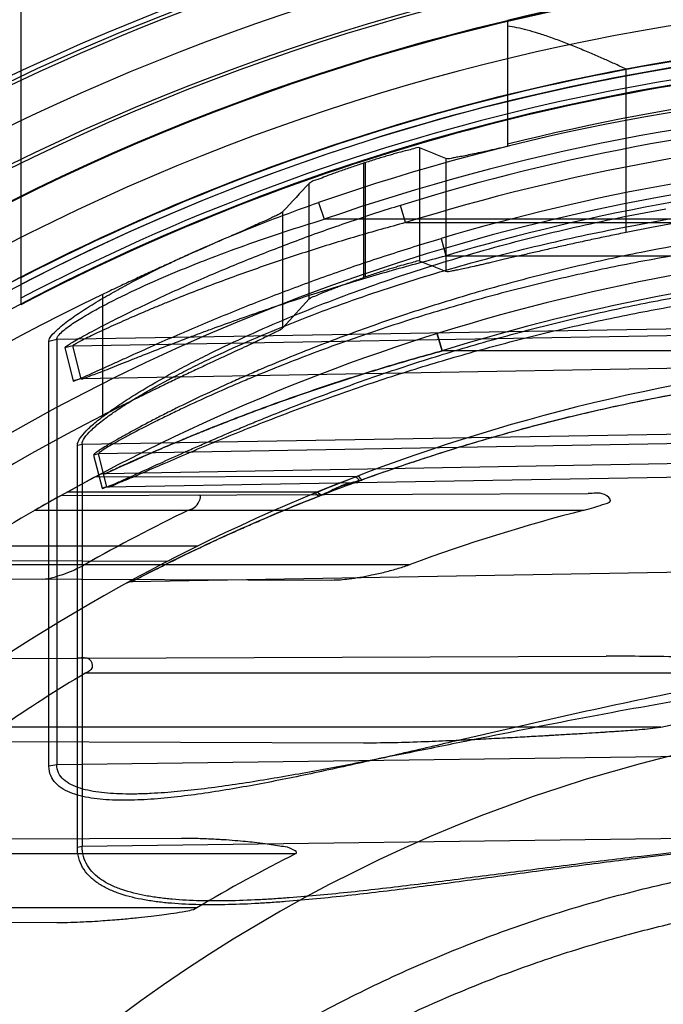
# Model space of a CAD drawing. Header units: millimetres. Extents: x 0 to 297, y 0 to 210.
# Tile 48 of 256: x 146.664 to 146.771, y 91.418 to 91.581. Entities that reach past the tile are written whole.
import ezdxf

# ---------------------------------------------------------------- set-up
doc = ezdxf.new("R2010")
doc.units = ezdxf.units.MM
doc.header["$LTSCALE"] = 16.335
doc.layers.get('0').update_dxf_attribs({"linetype": 'CONTINUOUS'})
for name, color, linetype in [('01_GLOBAL', 7, 'CONTINUOUS'), ('INTFCLR_144815', 7, 'CONTINUOUS'), ('INTFCLR_72935', 7, 'CONTINUOUS')]:
    doc.layers.add(name, color=color, linetype=linetype)

msp = doc.modelspace()

# ---------------------------------------------------------------- linework, layer by layer
at = {"color": 7, "linetype": 'Continuous'}
msp.add_circle((147.7028034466, 92.1254639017), 2.28, dxfattribs=at)
at = {"color": 9, "linetype": 'Continuous'}
msp.add_arc((147.7028034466, 92.1254639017), 2.2507792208, 182.9674534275, 267.0325465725, dxfattribs=at)
at = {"layer": '01_GLOBAL', "color": 7, "linetype": 'Continuous'}
msp.add_circle((147.7028034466, 92.1254639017), 2.31, dxfattribs=at)
at = {"layer": 'INTFCLR_144815', "color": 6, "linetype": 'Continuous'}
msp.add_line((146.7453908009, 91.5810900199), (146.7453908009, 91.5601513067), dxfattribs=at)
at = {"layer": 'INTFCLR_144815', "color": 9, "linetype": 'Continuous'}
for p, q in [((146.7651046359, 91.54590009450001), (146.7651046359, 91.57301209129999)), ((146.7307937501, 91.5599394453), (146.7307937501, 91.5411245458)), ((146.7351457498, 91.5581759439), (146.7351457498, 91.5394194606)), ((146.7214653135, 91.5573743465), (146.7214653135, 91.5383945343)), ((146.7218060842, 91.53851086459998), (146.7218060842, 91.557484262)), ((146.7124776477, 91.5348630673), (146.7124776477, 91.5540238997)), ((146.7081256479, 91.53008938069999), (146.7081256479, 91.5493669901)), ((146.6781667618, 91.53559270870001), (146.6781667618, 91.51549670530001))]:
    msp.add_line(p, q, dxfattribs=at)
at = {"layer": 'INTFCLR_144815', "color": 6, "linetype": 'Continuous'}
for radius in [0.3828680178, 0.364857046]:
    msp.add_circle((146.8326356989, 91.21329615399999), radius, dxfattribs=at)
for radius, start, end in [(0.5278075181, 313.9937911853, 154.5150993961), (0.5098075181, 312.9543589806, 154.5144414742), (0.5060455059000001, 71.6563998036, 156.0440844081), (0.4979109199, 70.9981667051, 162.0018332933), (0.49294334, 108.7136429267, 257.7559644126), (0.3966228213, 45.0000000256, 314.9999999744), (0.3959130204, 44.99999995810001, 315.0000000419), (0.3953393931, 44.99999997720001, 315.0000000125), (0.3833823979, 47.86578076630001, 312.1342192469), (0.3779020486, 45.72777364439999, 314.2722263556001), (0.3659046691, 45.6663486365, 314.3336513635), (0.366, 100.6326298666, 122.5166912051), (0.3580299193, 75.8961331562, 104.1038668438), (0.3615918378, 107.8487159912, 107.9054519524), (0.3393903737, 78.52282503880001, 101.4771749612), (0.343580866, 108.8185484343, 108.8785955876), (0.3574013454, 115.6072723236, 154.3927276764), (0.3393903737, 117.0737153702, 152.9262846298)]:
    msp.add_arc((146.8326356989, 91.21329615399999), radius, start, end, dxfattribs=at)
at = {"layer": 'INTFCLR_144815', "color": 9, "linetype": 'Continuous'}
for centre, radius, start, end in [((146.8326356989, 91.21329615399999), 0.5240974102, 71.617857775, 156.0236179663), ((146.8326356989, 91.21329615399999), 0.5180976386, 71.6178577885, 156.0236179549), ((146.8326356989, 91.21329615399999), 0.4958612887, 70.768222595, 162.2317774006), ((146.8326356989, 91.21329615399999), 0.4899355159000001, 107.7076787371, 136.2923212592), ((146.8326356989, 91.21329615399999), 0.4131757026, 52.2436298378, 307.7563701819), ((146.8326356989, 91.21329615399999), 0.3891912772, 52.5411294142, 307.4588705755), ((146.8326356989, 91.21329615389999), 0.4071801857, 108.4596803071, 135.5403197), ((146.8326356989, 91.21329615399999), 0.3777730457, 45.7280221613, 314.2719778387), ((146.8326356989, 91.21329615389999), 0.3780000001, 76.6554352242, 103.3445648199), ((146.8326356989, 91.21329615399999), 0.3717739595, 45.73034182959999, 314.2696581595), ((146.8326356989, 91.21329615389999), 0.3660000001, 79.3673701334, 100.6326298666), ((146.8326356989, 91.21329615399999), 0.3683327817, 128.4841463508, 246.0405071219)]:
    msp.add_arc(centre, radius, start, end, dxfattribs=at)
at = {"layer": 'INTFCLR_144815', "color": 6, "linetype": 'Continuous'}
for centre, major_axis, ratio, start_param, end_param in [((146.4809797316, 91.21329615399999), (0.5277520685, 0), 0.7456587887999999, 1.0683155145, 1.0777008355), ((147.3615671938, 91.21329615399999), (0.7938005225, 0), 0.7456587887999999, 2.5281979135, 2.5377874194), ((146.5025643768, 91.21329615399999), (0.4953586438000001, 0), 0.7456587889, 1.0820479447, 1.0919724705), ((147.3399825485, 91.21329615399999), (0.7614070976, 0), 0.7456587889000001, 2.5394757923, 2.5496427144)]:
    msp.add_ellipse(centre, major_axis=major_axis, ratio=ratio, start_param=start_param, end_param=end_param, dxfattribs=at)
for points, knots in [([(146.7651046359, 91.57301209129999), (146.7644375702, 91.5733161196), (146.7631714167, 91.5738903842), (146.7612421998, 91.5747509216), (146.7592344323, 91.5756271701), (146.7570645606, 91.5765392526), (146.7548256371, 91.57743292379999), (146.7526451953, 91.5782414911), (146.7506027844, 91.5789232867), (146.7487218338, 91.5794703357), (146.7470095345, 91.57987914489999), (146.7459133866, 91.5800713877), (146.7453908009, 91.58014212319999)], [0, 0, 0, 0, 0.1045982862, 0.1983703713, 0.3014069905, 0.4171606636, 0.5341986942, 0.6453462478, 0.7489281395, 0.8413582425, 0.9247560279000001, 1, 1, 1, 1]), ([(146.7307937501, 91.5599394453), (146.7304810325, 91.56006474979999), (146.7297542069, 91.559707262), (146.7286249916, 91.5595221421), (146.7275346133, 91.5591994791), (146.7265163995, 91.55891902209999), (146.725654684, 91.5586691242), (146.7247411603, 91.5583988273), (146.7237869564, 91.5581089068), (146.7228035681, 91.55780305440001), (146.7221404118, 91.5575919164), (146.7218060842, 91.557484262)], [0, 0, 0, 0, 0.1083771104, 0.2256678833, 0.3802474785, 0.4695840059, 0.5662025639, 0.6686928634, 0.7761132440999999, 0.887008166, 1, 1, 1, 1]), ([(146.7453908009, 91.5601513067), (146.744800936, 91.560021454), (146.7436691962, 91.55977207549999), (146.7420478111, 91.5594159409), (146.7405816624, 91.5590981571), (146.7392788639, 91.5588197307), (146.7381492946, 91.5585922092), (146.7371909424, 91.5583941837), (146.7362277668, 91.55826922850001), (146.7355204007, 91.55802242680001), (146.7351457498, 91.5581759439)], [0, 0, 0, 0, 0.1734865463, 0.3328788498, 0.4767976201, 0.6044635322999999, 0.7153194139, 0.8084038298, 0.8837033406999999, 1, 1, 1, 1]), ([(146.7214653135, 91.5573743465), (146.7211332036, 91.557267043), (146.720472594, 91.5570512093), (146.7194923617, 91.5567237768), (146.7185362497, 91.556397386), (146.717617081, 91.55607632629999), (146.7167472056, 91.5557665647), (146.7159395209, 91.5554689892), (146.7150013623, 91.5551282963), (146.7138867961, 91.554623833), (146.7128457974, 91.5544138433), (146.7124776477, 91.5540238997)], [0, 0, 0, 0, 0.1090785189, 0.2172001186, 0.3229942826, 0.4248176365, 0.5215116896, 0.6115008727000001, 0.6940870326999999, 0.8323965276, 1, 1, 1, 1]), ([(146.7081256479, 91.5493669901), (146.7078211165, 91.5490377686), (146.7071118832, 91.5487694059), (146.7061822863, 91.54829001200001), (146.7052703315, 91.54787354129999), (146.7042001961, 91.5473853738), (146.7029644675, 91.5468350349), (146.7015708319, 91.5462192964), (146.7000255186, 91.54554036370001), (146.6983319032, 91.54479709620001), (146.6965025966, 91.5439925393), (146.6945408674, 91.5431258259), (146.6924601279, 91.54220024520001), (146.6902682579, 91.5412168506), (146.6879779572, 91.5401789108), (146.6856066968, 91.53909215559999), (146.6831669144, 91.5379604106), (146.6806795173, 91.5367916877), (146.6790073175, 91.5359955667), (146.6781667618, 91.53559270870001)], [0, 0, 0, 0, 0.0407909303, 0.0656646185, 0.09592602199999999, 0.1317319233, 0.1727325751, 0.2189359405, 0.2703208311, 0.3262518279, 0.38716234, 0.4520877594, 0.5213206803, 0.5942967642, 0.6705958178, 0.750029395, 0.8315473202, 0.9152194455, 1, 1, 1, 1]), ([(146.7651046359, 91.54590009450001), (146.7646759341, 91.54581305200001), (146.763819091, 91.5456380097), (146.7625358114, 91.5453726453), (146.7612567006, 91.54510496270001), (146.7599842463, 91.5448355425), (146.7587209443, 91.54456500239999), (146.7574692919, 91.5442939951), (146.7562317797, 91.544023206), (146.7550109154, 91.54375335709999), (146.7538092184, 91.54348520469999), (146.7526291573, 91.5432195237), (146.7514731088, 91.54295709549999), (146.7503433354, 91.5426987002), (146.7492420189, 91.5424451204), (146.7481712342, 91.54219713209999), (146.7471329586, 91.5419555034), (146.7461290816, 91.5417209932), (146.7451613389, 91.54149433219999), (146.7442313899, 91.5412762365), (146.7433407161, 91.541067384), (146.7424907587, 91.54086843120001), (146.7416827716, 91.54068001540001), (146.7409179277, 91.54050264), (146.7399876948, 91.54028899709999), (146.7389394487, 91.54005061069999), (146.7378241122, 91.53981236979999), (146.7368948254, 91.5396105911), (146.7360399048, 91.5394943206), (146.735441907, 91.5393020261), (146.7351457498, 91.5394194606)], [0, 0, 0, 0, 0.0427966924, 0.08555823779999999, 0.1282023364, 0.1706459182, 0.2128052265, 0.2545964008, 0.2959354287, 0.3367384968, 0.3769192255, 0.4163916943, 0.45507645, 0.4928956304, 0.5297741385, 0.5656400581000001, 0.6004257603, 0.6340655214, 0.666495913, 0.697664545, 0.7275131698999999, 0.7559962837, 0.7830653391, 0.8086820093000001, 0.8328060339, 0.8764527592, 0.9137808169, 0.9446172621, 0.9688315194, 1, 1, 1, 1]), ([(146.7307937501, 91.5411245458), (146.7304799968, 91.54124599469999), (146.7297583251, 91.540875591), (146.7286314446, 91.5406733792), (146.7275435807, 91.5403322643), (146.7265261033, 91.54003437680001), (146.7256639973, 91.53976912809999), (146.72474922, 91.5394821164), (146.7237930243, 91.5391742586), (146.7228067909, 91.5388493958), (146.7221415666, 91.53862519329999), (146.7218060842, 91.53851086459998)], [0, 0, 0, 0, 0.1077339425, 0.2245750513, 0.378855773, 0.4681500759, 0.5648544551, 0.667495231, 0.7752128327, 0.8865054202, 1, 1, 1, 1]), ([(146.7124776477, 91.5348630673), (146.7127133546, 91.53511880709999), (146.7134438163, 91.5353189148), (146.7144961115, 91.5358258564), (146.7155375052, 91.53622346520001), (146.7165016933, 91.536601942), (146.7172845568, 91.5368979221), (146.7180554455, 91.5371842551), (146.7188358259, 91.5374700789), (146.7196750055, 91.5377712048), (146.7205646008, 91.5380842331), (146.7211737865, 91.53829484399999), (146.7214653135, 91.5383945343)], [0, 0, 0, 0, 0.1079590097, 0.2200936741, 0.3678935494, 0.4519800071, 0.5419522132, 0.6276092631, 0.7072652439, 0.7999211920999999, 0.904362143, 1, 1, 1, 1]), ([(146.7081256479, 91.53008938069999), (146.70782403, 91.52975489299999), (146.7071192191, 91.5294707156), (146.7061953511, 91.52897199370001), (146.7052892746, 91.52853629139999), (146.7042256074, 91.52802528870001), (146.7029967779, 91.52744796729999), (146.7016093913, 91.52680073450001), (146.7000704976, 91.5260861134), (146.6983822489, 91.52530233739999), (146.6965571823, 91.52445249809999), (146.6945976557, 91.523535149), (146.6925163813, 91.5225533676), (146.6903221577, 91.52150854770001), (146.6880261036, 91.5204032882), (146.6856470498, 91.51924415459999), (146.6831959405, 91.5180343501), (146.6806948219, 91.5167827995), (146.6790126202, 91.51592906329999), (146.6781667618, 91.51549670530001)], [0, 0, 0, 0, 0.0405357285, 0.0652334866, 0.0952481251, 0.130785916, 0.1715186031, 0.2174131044, 0.2685791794, 0.3242218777, 0.3849330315, 0.4497704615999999, 0.5189490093, 0.5920431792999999, 0.6684963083, 0.7482898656, 0.8302203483, 0.9145038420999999, 1, 1, 1, 1])]:
    msp.add_open_spline(points, degree=3, knots=knots, dxfattribs=at)
at = {"layer": 'INTFCLR_72935', "color": 6, "linetype": 'Continuous'}
for p, q in [((146.6646356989, 91.7052961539), (146.6646356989, 91.5338848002)), ((146.7133442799, 91.50259789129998), (146.7138262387, 91.502796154)), ((146.6613663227, 91.4751983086), (146.6741187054, 91.47524282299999))]:
    msp.add_line(p, q, dxfattribs=at)
at = {"layer": 'INTFCLR_72935', "color": 9, "linetype": 'Continuous'}
for p, q in [((146.7140433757, 91.5508703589), (146.7149713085, 91.5480799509)), ((146.728456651, 91.54752321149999), (146.7276175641, 91.5503850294)), ((146.8386356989, 91.5480799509), (146.7149713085, 91.5480799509)), ((146.7284567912, 91.54752320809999), (146.8146356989, 91.54752320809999)), ((146.7343724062, 91.5448958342), (146.7351717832, 91.5420215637)), ((146.7351717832, 91.5420215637), (146.8146356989, 91.5420215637)), ((146.670591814, 91.528169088), (146.8146356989, 91.53060942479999)), ((146.6692939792, 91.52785796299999), (146.670591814, 91.528169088)), ((146.6705918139, 91.528169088), (146.6705918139, 91.45752017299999)), ((146.6732387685, 91.5270700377), (146.8116880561, 91.52948491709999)), ((146.7336931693, 91.5290901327), (146.73453776, 91.52622735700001)), ((146.73453776, 91.52622735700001), (146.7336931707, 91.5290901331)), ((146.669293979, 91.4572788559), (146.6692939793, 91.52785796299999)), ((146.6732387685, 91.5270700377), (146.6719233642, 91.5267402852)), ((146.6719233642, 91.5267402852), (146.6732939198, 91.52125764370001)), ((146.6746191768, 91.5215924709), (146.6732387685, 91.5270700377)), ((146.8146356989, 91.52622735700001), (146.73453776, 91.52622735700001)), ((146.8116880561, 91.52398327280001), (146.6746191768, 91.5215924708)), ((146.6746191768, 91.5215924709), (146.6732939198, 91.52125764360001)), ((146.6746191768, 91.5215924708), (146.6746620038, 91.52157831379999)), ((146.6747933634, 91.5107670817), (146.8326356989, 91.5134411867)), ((146.8326356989, 91.5118606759), (146.6775011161, 91.5091547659)), ((146.6739969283, 91.4438710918), (146.6739969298, 91.5105716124)), ((146.6739969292, 91.5105716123), (146.6747933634, 91.5107670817)), ((146.6747933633, 91.5107670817), (146.6747933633, 91.44402270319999)), ((146.6775011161, 91.5091547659), (146.6766933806, 91.5089472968)), ((146.6766933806, 91.5089472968), (146.6781014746, 91.5034669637)), ((146.6789155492, 91.5036777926), (146.6775011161, 91.5091547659)), ((146.8116880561, 91.5081759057), (146.6786515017, 91.50585374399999)), ((146.7203915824, 91.5054043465), (146.6768246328, 91.5052522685)), ((146.6789155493, 91.5036777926), (146.8326356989, 91.5063590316)), ((146.6789155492, 91.5036777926), (146.6781014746, 91.5034669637)), ((146.6789155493, 91.5036777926), (146.6789875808, 91.50365107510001)), ((146.6712945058, 91.5022329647), (146.7587607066, 91.50253828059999)), ((146.7138262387, 91.502796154), (146.6723072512, 91.502796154)), ((146.7144760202, 91.50227934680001), (146.7138262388, 91.502796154)), ((146.6670059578, 91.499796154), (146.758114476, 91.499796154)), ((146.6939068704, 91.493796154), (146.6570361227, 91.493796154)), ((146.6523325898, 91.490796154), (146.7292575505, 91.490796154)), ((146.6889655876, 91.4912976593), (146.6532997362, 91.49142215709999)), ((146.8326356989, 91.4905388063), (146.68305381, 91.4879278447)), ((146.6487541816, 91.48843802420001), (146.7162523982, 91.48820241)), ((146.6741187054, 91.47524282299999), (146.7617404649, 91.47554868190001)), ((146.6753902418, 91.472796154), (146.8386356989, 91.472796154)), ((146.7708160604, 91.463796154), (146.6613137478, 91.463796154)), ((146.6532559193, 91.4614223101), (146.7214868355, 91.4611841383)), ((146.8146356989, 91.45941296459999), (146.6705918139, 91.45752017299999)), ((146.670591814, 91.4575201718), (146.6692939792, 91.4572788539)), ((146.6913012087, 91.44530280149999), (146.6326066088, 91.44509791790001)), ((146.6747933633, 91.44402270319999), (146.8326356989, 91.4460968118)), ((146.6739969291, 91.4438710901), (146.6747933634, 91.44402270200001)), ((146.6338912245, 91.44279615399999), (146.7102836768, 91.44279615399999)), ((146.6938515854, 91.43379615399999), (146.6238914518, 91.43379615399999)), ((146.6179013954, 91.43154572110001), (146.6706173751, 91.4313617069))]:
    msp.add_line(p, q, dxfattribs=at)
at = {"layer": 'INTFCLR_72935', "color": 7, "linetype": 'Continuous'}
for p, q in [((146.7204030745, 91.50540899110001), (146.7138262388, 91.502796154)), ((146.715500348, 91.5034775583), (146.7201617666, 91.5053159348)), ((146.6723072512, 91.502796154), (146.6736418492, 91.5035312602)), ((146.7138262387, 91.502796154), (146.7151426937, 91.5033337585)), ((146.6682819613, 91.5005300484), (146.6670059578, 91.499796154))]:
    msp.add_line(p, q, dxfattribs=at)
at = {"layer": 'INTFCLR_72935', "color": 6, "linetype": 'Continuous'}
for centre, radius, start, end in [((146.8326356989, 91.21329615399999), 0.36591769, 89.9999999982, 117.3303143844), ((146.8326356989, 91.21329615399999), 0.3629177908, 89.99999999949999, 117.5754435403), ((146.8326356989, 91.21329615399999), 0.3620710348, 90, 270.0000000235), ((146.8324027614, 91.21329339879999), 0.3530027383, 93.3847160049, 107.2678979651), ((146.8326356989, 91.21329615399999), 0.3440948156, 90, 270.0000000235), ((146.8326356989, 91.21329615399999), 0.330931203, 120.0328200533, 123.7554123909), ((146.8318970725, 91.2133711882), 0.3185766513, 115.9629823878, 119.4451823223), ((146.8315740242, 91.21349862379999), 0.2955716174, 104.3907691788, 110.2529123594), ((146.831343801, 91.21336802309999), 0.302695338, 121.0119110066, 124.1748372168), ((146.8227387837, 91.2179771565), 0.2513757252, 116.5743491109, 120.8456671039)]:
    msp.add_arc(centre, radius, start, end, dxfattribs=at)
at = {"layer": 'INTFCLR_72935', "color": 9, "linetype": 'Continuous'}
for centre, radius, start, end in [((146.8326356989, 91.21329615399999), 0.3649325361, 92.3557200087, 117.4102795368), ((146.8326356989, 91.21329615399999), 0.3619407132, 92.3557200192, 117.6561578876), ((146.8315390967, 91.21339870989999), 0.3573406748, 92.24988654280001, 109.1963144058), ((146.8314958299, 91.21339778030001), 0.3543869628, 92.72265279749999, 109.1963140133), ((146.8323460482, 91.21331730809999), 0.3499809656, 93.38391173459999, 107.2680685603), ((146.8328643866, 91.2132960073), 0.3459177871, 93.5313428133, 106.5425042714), ((146.8328124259, 91.2132937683), 0.342922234, 93.5317162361, 106.5427789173), ((146.8326356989, 91.21329615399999), 0.330931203, 89.99999997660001, 119.1788213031), ((146.8325837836, 91.2132937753), 0.327933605, 93.65332684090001, 107.3964293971), ((146.8326356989, 91.21329615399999), 0.312931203, 89.99999997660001, 123.1824438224), ((146.6787038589, 91.5028542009), 0.003, 91.00000000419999, 117.9955409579), ((146.8300109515, 91.2075791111), 0.3165311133, 111.5005296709, 117.6632614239), ((146.7065930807, 91.5208983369), 0.0202189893, 291.486817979, 292.9469111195), ((146.6830852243, 91.4861281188), 0.0018, 91.00000000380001, 118.7289681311), ((146.8326356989, 91.21329615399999), 0.252930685, 90.00000000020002, 157.5066823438)]:
    msp.add_arc(centre, radius, start, end, dxfattribs=at)
at = {"layer": 'INTFCLR_72935', "color": 7, "linetype": 'Continuous'}
for centre, radius, start, end in [((146.8240481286, 91.22917765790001), 0.3128768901, 118.0698537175, 118.732788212), ((146.8314146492, 91.21555432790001), 0.3283640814, 118.0854885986, 118.7168410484), ((146.8326356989, 91.21329615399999), 0.330931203, 119.1788213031, 120.0328200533), ((146.8267755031, 91.2236631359), 0.3190227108, 119.1676388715, 119.7891476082), ((146.6625981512, 93.0364946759), 1.5766262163, 273.2618077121, 273.4866402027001), ((146.7149692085, 92.18026775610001), 0.7187992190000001, 273.4705392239, 273.9638541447)]:
    msp.add_arc(centre, radius, start, end, dxfattribs=at)
at = {"layer": 'INTFCLR_72935', "color": 9, "linetype": 'Continuous'}
for points, knots in [([(146.6692939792, 91.52785796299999), (146.6692939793, 91.5284260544), (146.67053337, 91.5296978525), (146.6720047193, 91.5309247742), (146.6740304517, 91.5323629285), (146.6757119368, 91.5334537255), (146.6774956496, 91.5345396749), (146.6793831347, 91.5356454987), (146.68283293, 91.53756497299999), (146.6869070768, 91.5396437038), (146.6910906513, 91.5416358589), (146.6953598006, 91.5435791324), (146.7007702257, 91.5458881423), (146.7073593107, 91.5484792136), (146.7118058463, 91.55009133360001), (146.7140433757, 91.5508703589)], [0, 0, 0, 0, 0.0335490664, 0.0918893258, 0.1194699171, 0.1790828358, 0.2106183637, 0.2427196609, 0.30828374, 0.4437225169, 0.5127414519, 0.5819205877, 0.7207184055, 0.8600812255, 1, 1, 1, 1]), ([(146.7276175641, 91.5503850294), (146.7248691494, 91.5495306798), (146.7194063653, 91.54775569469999), (146.7113041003, 91.5448872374), (146.7033207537, 91.54182241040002), (146.6967682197, 91.5391029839), (146.6916167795, 91.53683784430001), (146.6884570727, 91.5353945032), (146.6859806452, 91.53423000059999), (146.6835995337, 91.533088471), (146.6807690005, 91.53169141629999), (146.6780637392, 91.5303023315), (146.6760744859, 91.5292406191), (146.674752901, 91.52852194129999), (146.6736559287, 91.5278851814), (146.6727254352, 91.5273739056), (146.6722971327, 91.5270101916), (146.6719020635, 91.52682581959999), (146.6719233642, 91.5267402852)], [0, 0, 0, 0, 0.142374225, 0.2840993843, 0.4251278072, 0.5653429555, 0.6349948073, 0.7034959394, 0.7371734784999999, 0.7703651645, 0.8341152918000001, 0.8933362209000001, 0.920714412, 0.9457914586, 0.9674006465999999, 0.9844867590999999, 0.9956396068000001, 1, 1, 1, 1]), ([(146.6739969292, 91.5105716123), (146.6739969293, 91.5109480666), (146.6744434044, 91.51184569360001), (146.6755520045, 91.5131000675), (146.6771971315, 91.51456361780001), (146.6792643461, 91.5161362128), (146.6816418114, 91.5177659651), (146.6851741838, 91.5199977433), (146.6889421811, 91.5221517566), (146.6928904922, 91.524247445), (146.6970485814, 91.5263508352), (146.7024068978, 91.5288823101), (146.7089932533, 91.5317442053), (146.7179487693, 91.5353318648), (146.7293409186, 91.53936964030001), (146.7432450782, 91.5435385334), (146.7573617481, 91.5470591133), (146.7668834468, 91.5489799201), (146.7716715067, 91.5498361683)], [0, 0, 0, 0, 0.0105762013, 0.0264755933, 0.0474618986, 0.0721050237, 0.09948727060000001, 0.1283920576, 0.1894824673, 0.2213568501, 0.2539711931, 0.3203882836, 0.3878155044, 0.4556932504, 0.5913945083, 0.7272133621, 0.8633490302, 1, 1, 1, 1]), ([(146.670591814, 91.528169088), (146.6705922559, 91.5285430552), (146.6713925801, 91.52940301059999), (146.6728138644, 91.53052397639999), (146.6749390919, 91.53187664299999), (146.6769602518, 91.5330226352), (146.678727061, 91.53396352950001), (146.6806000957, 91.5349226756), (146.6840266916, 91.5365892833), (146.6880651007, 91.5383900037), (146.6922113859, 91.5401087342), (146.696446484, 91.5417937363), (146.7018154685, 91.5437878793), (146.7083492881, 91.5460229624), (146.7127545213, 91.54740961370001), (146.7149713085, 91.5480799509)], [0, 0, 0, 0, 0.0228670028, 0.063320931, 0.1156295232, 0.174649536, 0.2059804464, 0.2379334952, 0.3033419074, 0.4389372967, 0.5082296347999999, 0.5777872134, 0.7176351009, 0.8583881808, 1, 1, 1, 1]), ([(146.6747933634, 91.5107670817), (146.6747921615, 91.511126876), (146.6752445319, 91.51198644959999), (146.6763437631, 91.5131744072), (146.6779807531, 91.5145653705), (146.6800360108, 91.51605972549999), (146.682400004, 91.51761035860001), (146.6859160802, 91.5197325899), (146.6896635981, 91.5217807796), (146.6935891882, 91.5237734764), (146.6977272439, 91.5257728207), (146.7030577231, 91.5281822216), (146.7096102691, 91.5309001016), (146.7185212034, 91.5343129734), (146.7298571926, 91.5381483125), (146.7436871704, 91.5421067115), (146.7577285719, 91.5454511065), (146.7671985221, 91.5472587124), (146.771958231, 91.5480799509)], [0, 0, 0, 0, 0.0102308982, 0.0258195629, 0.0465372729, 0.0709489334, 0.09813150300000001, 0.1268757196, 0.1877218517, 0.2195079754, 0.2520561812, 0.3183951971, 0.3858144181, 0.4537427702, 0.5897004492, 0.725948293, 0.8626566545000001, 1, 1, 1, 1]), ([(146.8326357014, 91.54892653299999), (146.8255750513, 91.54893124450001), (146.8111220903, 91.54848452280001), (146.7893772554, 91.54639907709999), (146.7711370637, 91.5434147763), (146.7566793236, 91.54029327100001), (146.7476903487, 91.5380302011), (146.7405358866, 91.5360313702), (146.7334342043, 91.5339139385), (146.724686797, 91.53105586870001), (146.7144111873, 91.52729546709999), (146.7068705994, 91.5242288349), (146.7019462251, 91.5220934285), (146.698763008, 91.5206781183), (146.6949111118, 91.5189017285), (146.6911705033, 91.51709084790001), (146.688303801, 91.5156502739), (146.6856687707, 91.5142921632), (146.6832039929, 91.5129749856), (146.6809570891, 91.5117166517), (146.679535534, 91.5108975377), (146.6783886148, 91.51019465), (146.6774633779, 91.5096297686), (146.6770221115, 91.5092553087), (146.6766714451, 91.50903302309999), (146.6766933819, 91.5089472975)], [0, 0, 0, 0, 0.1300529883, 0.2661331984, 0.4020883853, 0.4702131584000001, 0.5385311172, 0.5727886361, 0.6070347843, 0.675024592, 0.7422551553, 0.8085421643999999, 0.8249273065, 0.8411194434, 0.8727085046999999, 0.9030533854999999, 0.9176641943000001, 0.9318013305, 0.9576606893, 0.9691088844, 0.9792876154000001, 0.9877522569, 0.9942421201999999, 0.9983701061, 1, 1, 1, 1]), ([(146.728456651, 91.54752321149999), (146.7257343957, 91.54678814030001), (146.7203226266, 91.54526495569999), (146.7122896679, 91.54279309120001), (146.704375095, 91.540146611), (146.6978744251, 91.5377962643), (146.6927648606, 91.5358321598), (146.6896304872, 91.534583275), (146.6871748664, 91.53357253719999), (146.6848147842, 91.53258366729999), (146.6820105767, 91.53137005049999), (146.6793254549, 91.5301689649), (146.6773560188, 91.5292406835), (146.6760425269, 91.5286200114), (146.6749616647, 91.5280656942), (146.6740241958, 91.52762181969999), (146.6736304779, 91.5273067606), (146.6732071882, 91.52714586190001), (146.6732387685, 91.5270700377)], [0, 0, 0, 0, 0.1433745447, 0.2858317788, 0.4273066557, 0.5676656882, 0.6372666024, 0.7056378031, 0.7392162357, 0.7722895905, 0.8357419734, 0.8946088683, 0.9217446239, 0.9466267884, 0.9680081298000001, 0.9848759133, 0.9958235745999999, 1, 1, 1, 1]), ([(146.8326356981, 91.5471468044), (146.8256027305, 91.5471518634), (146.8112204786, 91.54672931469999), (146.7895859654, 91.5447523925), (146.7714420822, 91.5419218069), (146.7570584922, 91.5389584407), (146.7481164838, 91.53680946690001), (146.740999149, 91.5349107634), (146.7339371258, 91.53289985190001), (146.7252388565, 91.530185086), (146.7150187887, 91.52661128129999), (146.7075160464, 91.5236947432), (146.7026162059, 91.5216632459), (146.6994506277, 91.52031745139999), (146.6956201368, 91.5186281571), (146.6918992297, 91.51690528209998), (146.6890476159, 91.51553452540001), (146.6864274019, 91.5142425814), (146.6839760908, 91.5129892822), (146.681741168, 91.5117914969), (146.6803271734, 91.51101192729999), (146.679187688, 91.5103429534), (146.6782656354, 91.50980533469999), (146.6778313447, 91.50944915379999), (146.677478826, 91.5092375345), (146.6775011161, 91.5091547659)], [0, 0, 0, 0, 0.1306793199, 0.2671604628, 0.4034123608, 0.4716301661, 0.5399963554, 0.5742590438, 0.6084966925, 0.6764262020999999, 0.7435349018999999, 0.8096345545, 0.8259621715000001, 0.8420928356, 0.87354809, 0.9037458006, 0.9182785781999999, 0.9323352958, 0.9580329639, 0.9694019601, 0.9795046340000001, 0.9878997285, 0.9943285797, 0.9984072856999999, 1, 1, 1, 1]), ([(146.6732939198, 91.52125764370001), (146.6733147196, 91.5211747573), (146.6737976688, 91.5214203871), (146.6743007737, 91.52154167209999), (146.6753835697, 91.52204640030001), (146.676626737, 91.5225891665), (146.6781115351, 91.5232689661), (146.6797326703, 91.5240083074), (146.681470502, 91.5248017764), (146.6839332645, 91.525919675), (146.6871423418, 91.5273590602), (146.6904325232, 91.5288015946), (146.6931413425, 91.5299657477), (146.6959079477, 91.5311378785), (146.7008155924, 91.5331707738), (146.7079310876, 91.5359779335), (146.7166156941, 91.53916609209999), (146.7254375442, 91.5421583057), (146.7313851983, 91.54400857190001), (146.7343724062, 91.5448958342)], [0, 0, 0, 0, 0.0039104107, 0.0150974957, 0.03220136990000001, 0.0539793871, 0.078948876, 0.1063294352, 0.1356968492, 0.1663126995, 0.2301093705, 0.2966250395, 0.330703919, 0.3650239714, 0.4341153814, 0.5737737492, 0.7150116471, 0.8574056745, 1, 1, 1, 1]), ([(146.6746619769, 91.5215782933), (146.6750323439, 91.52158430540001), (146.6760928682, 91.5221033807), (146.6776509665, 91.5226271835), (146.6793943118, 91.5233397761), (146.6810052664, 91.5239790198), (146.682726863, 91.5246696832), (146.6851706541, 91.5256354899), (146.6883510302, 91.52688844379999), (146.6916137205, 91.528134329), (146.6942978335, 91.5291445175), (146.6970409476, 91.53015977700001), (146.7019099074, 91.5319186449), (146.7089670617, 91.53434595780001), (146.7175767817, 91.53709537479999), (146.7263213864, 91.539674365), (146.7322138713, 91.5412569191), (146.7351717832, 91.5420215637)], [0, 0, 0, 0, 0.0173850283, 0.05333118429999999, 0.0782234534, 0.1054977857, 0.1347463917, 0.1652626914, 0.2288340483, 0.2951743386, 0.3291763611, 0.3634359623, 0.4324534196, 0.5721449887, 0.7136705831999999, 0.8566102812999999, 1, 1, 1, 1]), ([(146.678101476, 91.5034669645), (146.6781290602, 91.5033611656), (146.6787444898, 91.5036343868), (146.6793999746, 91.503814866), (146.6808183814, 91.50446057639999), (146.6823446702, 91.505132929), (146.6846915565, 91.5062053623), (146.687801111, 91.5076248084), (146.6911112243, 91.5091185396), (146.6939474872, 91.51037568), (146.6969558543, 91.511691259), (146.7000361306, 91.5130073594), (146.7031795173, 91.5143159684), (146.7080453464, 91.51630412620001), (146.7154953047, 91.5192003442), (146.725647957, 91.5228070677), (146.7342987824, 91.52558324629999), (146.7413286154, 91.5276556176), (146.7484272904, 91.52962471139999), (146.7555810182, 91.5314231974), (146.7627842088, 91.5330466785), (146.7700150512, 91.53455131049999), (146.7790784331, 91.5362041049), (146.7935951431, 91.5383558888), (146.8114457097, 91.5400997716), (146.8256981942, 91.5405611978), (146.8326356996, 91.5405657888)], [0, 0, 0, 0, 0.002046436, 0.007850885, 0.0170238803, 0.028860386, 0.03994902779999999, 0.0650127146, 0.0930074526, 0.1078649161, 0.1230878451, 0.1544614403, 0.1705597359, 0.186816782, 0.2528441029, 0.3201442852, 0.3884497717, 0.422864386, 0.4573147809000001, 0.5263279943, 0.5608982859, 0.5955137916, 0.6645614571, 0.7332995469, 0.8701506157, 1, 1, 1, 1]), ([(146.6789877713, 91.50365125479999), (146.6794718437, 91.503659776), (146.6808619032, 91.5043809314), (146.682785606, 91.5050945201), (146.6854652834, 91.506285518), (146.6885662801, 91.5076295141), (146.6918562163, 91.50905211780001), (146.6946771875, 91.5102471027), (146.697669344, 91.5114981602), (146.7007328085, 91.51274952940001), (146.7038588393, 91.5139934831), (146.7086994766, 91.51588414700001), (146.7161110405, 91.5186378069), (146.7262080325, 91.52206515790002), (146.7348097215, 91.52470183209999), (146.7417996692, 91.52666999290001), (146.748860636, 91.52854055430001), (146.7559750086, 91.5302480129), (146.7631374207, 91.5317889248), (146.7703294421, 91.5332174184), (146.7793438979, 91.5347858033), (146.7937828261, 91.5368276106), (146.8115452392, 91.53848207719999), (146.8257261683, 91.5389195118), (146.8326357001, 91.5389237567)], [0, 0, 0, 0, 0.0091416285, 0.0283401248, 0.0393789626, 0.0643480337, 0.0922326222, 0.1070325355, 0.1221986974, 0.1534687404, 0.1695151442, 0.1857253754, 0.2515933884, 0.3187850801, 0.3870328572, 0.4214402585, 0.4558959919, 0.5249520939, 0.5595609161, 0.5942257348, 0.6633990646, 0.7322951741, 0.8695348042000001, 1, 1, 1, 1]), ([(146.73453776, 91.52622735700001), (146.7317798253, 91.52547523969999), (146.7262966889, 91.5239226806), (146.7181621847, 91.52139572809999), (146.7101503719, 91.51869503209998), (146.7035710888, 91.5163032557), (146.6984014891, 91.5143115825), (146.6952313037, 91.5130517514), (146.6927487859, 91.5120364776), (146.6903664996, 91.5110465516), (146.6875376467, 91.5098447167), (146.6848276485, 91.5086562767), (146.6828392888, 91.5077698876), (146.6815056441, 91.50717222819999), (146.6804480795, 91.5066724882), (146.6794205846, 91.5062372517), (146.6791693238, 91.5060497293), (146.6785769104, 91.5058524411), (146.6786515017, 91.50585374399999)], [0, 0, 0, 0, 0.1439991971, 0.2870321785, 0.429031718, 0.5698547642, 0.6396317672, 0.7080941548, 0.7416889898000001, 0.7747394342, 0.8380349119, 0.8965827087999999, 0.9235688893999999, 0.9481140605, 0.9691313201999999, 0.98564044, 0.9962420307, 1, 1, 1, 1]), ([(146.73453776, 91.52622735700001), (146.7317798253, 91.52547523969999), (146.7262966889, 91.5239226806), (146.7181621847, 91.52139572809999), (146.7101503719, 91.51869503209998), (146.7035710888, 91.5163032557), (146.6984014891, 91.5143115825), (146.6952313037, 91.5130517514), (146.6927487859, 91.5120364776), (146.6903664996, 91.5110465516), (146.6875376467, 91.5098447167), (146.6848276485, 91.5086562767), (146.6828392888, 91.5077698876), (146.6815056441, 91.50717222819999), (146.6804480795, 91.5066724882), (146.6794205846, 91.5062372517), (146.6791693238, 91.5060497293), (146.6785769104, 91.5058524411), (146.6786515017, 91.50585374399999)], [0, 0, 0, 0, 0.1439991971, 0.2870321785, 0.429031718, 0.5698547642, 0.6396317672, 0.7080941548, 0.7416889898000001, 0.7747394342, 0.8380349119, 0.8965827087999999, 0.9235688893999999, 0.9481140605, 0.9691313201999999, 0.98564044, 0.9962420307, 1, 1, 1, 1]), ([(146.6786515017, 91.50585374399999), (146.6800186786, 91.5064906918), (146.681873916, 91.5073385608), (146.6842585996, 91.50840382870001), (146.6858193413, 91.50909285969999), (146.6880504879, 91.5100624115), (146.6909727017, 91.5113043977), (146.693974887, 91.5125429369), (146.696455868, 91.5135370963), (146.6989995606, 91.51454263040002), (146.7035231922, 91.51628469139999), (146.7100903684, 91.5186737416), (146.7167560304, 91.5209232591), (146.7221680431, 91.5226387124), (146.7276396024, 91.52430382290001), (146.7317733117, 91.52547331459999), (146.73453776, 91.52622735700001)], [0, 0, 0, 0, 0.0759741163, 0.1027488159, 0.1315639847, 0.1619136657, 0.2252908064, 0.2915052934, 0.3255020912, 0.359924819, 0.4292864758, 0.5696782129, 0.7119073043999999, 0.7836250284, 0.8556590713, 1, 1, 1, 1]), ([(146.68305381, 91.4879278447), (146.6839157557, 91.48837978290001), (146.6852191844, 91.4890555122), (146.6870315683, 91.4899790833), (146.6891264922, 91.49103334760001), (146.6914203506, 91.4921625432), (146.6938827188, 91.4933459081), (146.6965943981, 91.4946262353), (146.6994092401, 91.4959180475), (146.7023111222, 91.4972108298), (146.7053305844, 91.49852826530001), (146.7107686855, 91.50082521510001), (146.7187476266, 91.50397216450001), (146.7269217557, 91.5068930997), (146.7336133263, 91.50909964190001), (146.7404156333, 91.511218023), (146.7490169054, 91.51366247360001), (146.7594484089, 91.5162544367), (146.7734428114, 91.51924044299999), (146.7910535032, 91.5220923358), (146.8119832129, 91.52408339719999), (146.8258645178, 91.52451417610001), (146.8326357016, 91.5245137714)], [0, 0, 0, 0, 0.0187784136, 0.0283277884, 0.0392482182, 0.0640293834, 0.0776580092, 0.09196060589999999, 0.1218891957, 0.1374137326, 0.153256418, 0.1854526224, 0.251312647, 0.3187201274, 0.3529062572, 0.3872583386, 0.456181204, 0.5254040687, 0.5946131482, 0.7322372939, 0.8693511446, 1, 1, 1, 1]), ([(146.7207773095, 91.5046670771), (146.7229803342, 91.5054874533), (146.7263150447, 91.50667072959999), (146.7308018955, 91.5081723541), (146.7376260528, 91.51039505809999), (146.7456865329, 91.51276869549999), (146.7550064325, 91.5151554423), (146.7643874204, 91.5173640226), (146.776181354, 91.51970165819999), (146.7904024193, 91.521878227), (146.804668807, 91.52341946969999), (146.8187519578, 91.5243205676), (146.8280821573, 91.5245097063), (146.8326356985, 91.5245137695)], [0, 0, 0, 0, 0.0617613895, 0.09294716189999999, 0.1243056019, 0.2503181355, 0.3136033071, 0.3770490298, 0.5034991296, 0.6293644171, 0.7549040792, 0.8803678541, 1, 1, 1, 1]), ([(146.7139990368, 91.5020845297), (146.7139406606, 91.50216992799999), (146.7137846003, 91.5023735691), (146.7135098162, 91.50266614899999), (146.7133442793, 91.50259789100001)], [0, 0, 0, 0, 0.3661712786, 1, 1, 1, 1]), ([(146.8141667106, 91.47563321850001), (146.8111842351, 91.4753675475), (146.8065405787, 91.4748796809), (146.8002496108, 91.4740794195), (146.7936283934, 91.4731396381), (146.7853891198, 91.4718026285), (146.7722933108, 91.4693824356), (146.7560656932, 91.4659417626), (146.7399517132, 91.4622080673), (146.7271229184, 91.4592282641), (146.7191347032, 91.4574195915), (146.7127635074, 91.4560441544), (146.7080200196, 91.45506634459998), (146.7033130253, 91.45415700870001), (146.6986542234, 91.4533364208), (146.6940605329, 91.45263023), (146.6895524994, 91.4520712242), (146.6858534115, 91.4517612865), (146.6829529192, 91.451644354), (146.6801763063, 91.4516325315), (146.6774822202, 91.4517924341), (146.6749352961, 91.4522354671), (146.6732032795, 91.4527258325), (146.671659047, 91.453421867), (146.6703697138, 91.454389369), (146.6694784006, 91.4557081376), (146.6692939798, 91.4567543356), (146.6692939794, 91.457278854)], [0, 0, 0, 0, 0.0599817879, 0.09351607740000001, 0.1270336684, 0.1939436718, 0.2607067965, 0.3937962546, 0.5261953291, 0.5920547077, 0.6576256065, 0.6902635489, 0.72262195, 0.7546436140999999, 0.7862946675, 0.8173786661, 0.847735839, 0.8772760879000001, 0.891707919, 0.9058722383, 0.9328996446, 0.9456200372, 0.9575965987, 0.9688701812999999, 0.9793818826, 0.9894927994, 1, 1, 1, 1]), ([(146.8143349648, 91.4733983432), (146.8113555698, 91.473171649), (146.806728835, 91.47275529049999), (146.800466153, 91.47207083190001), (146.7939012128, 91.4712693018), (146.7857317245, 91.4701270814), (146.7727478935, 91.4680550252), (146.7566542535, 91.4650993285), (146.7406656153, 91.4618764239), (146.727940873, 91.45929659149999), (146.7200186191, 91.457727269), (146.7137008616, 91.45653163), (146.7089963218, 91.45568022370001), (146.7043279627, 91.4548870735), (146.6997074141, 91.45416980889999), (146.6951515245, 91.453550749), (146.690680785, 91.4530584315), (146.6869215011, 91.4527757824), (146.6846543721, 91.452694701), (146.6838479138, 91.4526806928)], [0, 0, 0, 0, 0.06778998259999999, 0.1053769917, 0.1429270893, 0.2178334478, 0.292508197, 0.4412092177, 0.5890186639, 0.6625428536, 0.7357739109, 0.7722438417, 0.8084191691, 0.8442397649, 0.8796715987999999, 0.9144981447, 0.9485422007, 0.9817008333, 1, 1, 1, 1]), ([(146.6838479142, 91.4526806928), (146.6832389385, 91.4526701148), (146.6812929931, 91.4526634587), (146.6787172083, 91.45279055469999), (146.6761916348, 91.45316767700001), (146.6744788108, 91.4535860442), (146.6729554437, 91.4541796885), (146.6716841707, 91.45500089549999), (146.670785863, 91.45613387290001), (146.6705918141, 91.45706405), (146.6705918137, 91.4575201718)], [0, 0, 0, 0, 0.1190968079, 0.3805456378, 0.5031823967, 0.6179647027, 0.7246492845, 0.8215723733, 0.9108101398, 1, 1, 1, 1]), ([(146.8326356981, 91.44674946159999), (146.8256005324, 91.4466589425), (146.8111689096, 91.4461699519), (146.7893830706, 91.4445381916), (146.7728226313, 91.44271677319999), (146.7618047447, 91.4413490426), (146.7545121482, 91.4404110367), (146.7454813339, 91.4392039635), (146.7347540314, 91.43775786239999), (146.7241785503, 91.4363973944), (146.7154599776, 91.4354155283), (146.7094149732, 91.43487756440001), (146.7060030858, 91.4346291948), (146.7026488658, 91.4344271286), (146.6985368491, 91.43426791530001), (146.693719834, 91.4342693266), (146.6898161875, 91.4344808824), (146.6868029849, 91.4348243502), (146.6839810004, 91.4352874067), (146.6812975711, 91.43597053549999), (146.6788559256, 91.4369942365), (146.6772489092, 91.4379278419), (146.675877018, 91.4390737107), (146.6748115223, 91.44045798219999), (146.6741361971, 91.442089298), (146.6739969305, 91.44326990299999), (146.6739969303, 91.4438710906)], [0, 0, 0, 0, 0.1289801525, 0.2646247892, 0.4004023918, 0.4343527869, 0.4681570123, 0.5351918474, 0.6013787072, 0.6665897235, 0.7306589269, 0.7622023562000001, 0.7778384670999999, 0.7933700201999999, 0.8238027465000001, 0.8532617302, 0.8816493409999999, 0.8954141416, 0.908833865, 0.9340747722, 0.9459268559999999, 0.9572740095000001, 0.9680210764, 0.9784972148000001, 0.9889789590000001, 1, 1, 1, 1]), ([(146.8326357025, 91.44684854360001), (146.8256270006, 91.4467588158), (146.8112618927, 91.4462870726), (146.7895802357, 91.4447266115), (146.7731045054, 91.44298868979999), (146.7621430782, 91.4416838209), (146.7548885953, 91.44078901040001), (146.7459047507, 91.43963738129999), (146.7352330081, 91.4382571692), (146.724712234, 91.43695780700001), (146.7160393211, 91.4360189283), (146.7100263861, 91.4355034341), (146.7066324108, 91.4352649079), (146.7032373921, 91.43506698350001), (146.7006860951, 91.4349718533), (146.6989766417, 91.43494200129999)], [0, 0, 0, 0, 0.1566143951, 0.3210466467, 0.4855983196, 0.5267373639, 0.5676974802, 0.6489192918, 0.7291134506, 0.8081312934, 0.8857786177, 0.92401377, 0.9429688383, 0.9617983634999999, 1, 1, 1, 1]), ([(146.6989766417, 91.43494200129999), (146.697436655, 91.43491510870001), (146.694355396, 91.43491645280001), (146.6905308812, 91.4351113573), (146.6875332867, 91.43543529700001), (146.6847282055, 91.43587275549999), (146.6820615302, 91.4365183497), (146.6796310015, 91.43748933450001), (146.6780338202, 91.4383736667), (146.6766697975, 91.4394591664), (146.6756081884, 91.4407722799), (146.674932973, 91.4423243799), (146.6747933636, 91.44345101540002), (146.6747933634, 91.44402270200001)], [0, 0, 0, 0, 0.1636849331, 0.3273608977, 0.4066878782, 0.4839772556, 0.6290768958, 0.6969461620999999, 0.7616165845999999, 0.8224219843, 0.8811135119, 0.9392447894, 1, 1, 1, 1])]:
    msp.add_open_spline(points, degree=3, knots=knots, dxfattribs=at)
at = {"layer": 'INTFCLR_72935', "color": 7, "linetype": 'Continuous'}
for points, knots in [([(146.7201617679, 91.5053159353), (146.7201969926, 91.5053295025), (146.7205223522, 91.5052221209), (146.7206453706, 91.5049021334), (146.7207773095, 91.5046670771)], [0, 0, 0, 0, 0.1228346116, 1, 1, 1, 1]), ([(146.7211944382, 91.504782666), (146.7211198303, 91.5048942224), (146.7209527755, 91.50513264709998), (146.7205623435, 91.5055457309), (146.7204030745, 91.50540899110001)], [0, 0, 0, 0, 0.389995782, 1, 1, 1, 1]), ([(146.7207773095, 91.5046670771), (146.7199434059, 91.5044352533), (146.7182202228, 91.5040952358), (146.7162004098, 91.503064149), (146.714940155, 91.50248874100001), (146.7144760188, 91.50227934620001)], [0, 0, 0, 0, 0.3842138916, 0.7739694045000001, 1, 1, 1, 1]), ([(146.7144760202, 91.50227934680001), (146.7149809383, 91.50250019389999), (146.7159823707, 91.50296212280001), (146.7174697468, 91.5037367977), (146.7192448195, 91.50426734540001), (146.72049659, 91.5045877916), (146.7211944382, 91.504782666)], [0, 0, 0, 0, 0.2299184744, 0.4602849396, 0.6977218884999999, 1, 1, 1, 1]), ([(146.7162523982, 91.48820241), (146.7172021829, 91.4881992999), (146.7187448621, 91.4883436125), (146.7209376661, 91.48866721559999), (146.7229306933, 91.4890422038), (146.7250782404, 91.4895289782), (146.7272214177, 91.49010524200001), (146.728609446, 91.49055799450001), (146.7292575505, 91.490796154)], [0, 0, 0, 0, 0.2141163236, 0.3480242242, 0.499848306, 0.6711139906, 0.8443418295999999, 1, 1, 1, 1]), ([(146.7214868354, 91.4611841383), (146.723384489, 91.4611963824), (146.7269974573, 91.46122529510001), (146.7321235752, 91.4614056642), (146.736704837, 91.4615993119), (146.7407904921, 91.46179723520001), (146.7444631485, 91.4619882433), (146.7477836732, 91.4621679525), (146.7507972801, 91.46233547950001), (146.7535415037, 91.46249236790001), (146.7560485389, 91.4626396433), (146.7583427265, 91.4627778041), (146.7604418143, 91.4629073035), (146.7623650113, 91.4630306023), (146.7641263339, 91.4631498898), (146.7657434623, 91.46326519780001), (146.7679592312, 91.4634441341), (146.7696447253, 91.46357795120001), (146.7708160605, 91.463796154)], [0, 0, 0, 0, 0.1152151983, 0.2193425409, 0.3113949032, 0.3936090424, 0.4676850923, 0.5346753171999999, 0.5955039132, 0.6509335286, 0.7015581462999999, 0.7479766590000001, 0.7904734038, 0.8292432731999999, 0.8649786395, 0.897657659, 0.9276609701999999, 1, 1, 1, 1]), ([(146.7102836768, 91.44279615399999), (146.7106910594, 91.4430039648), (146.7089964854, 91.44393264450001), (146.707972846, 91.4439382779), (146.7065152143, 91.4442352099), (146.7050312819, 91.4444264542), (146.7034848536, 91.44461888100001), (146.7018363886, 91.4447891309), (146.7001019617, 91.44494588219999), (146.6980519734, 91.4450969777), (146.696117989, 91.44520159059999), (146.6943652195, 91.44526541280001), (146.6928752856, 91.44529895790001), (146.6918408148, 91.445304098), (146.6913012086, 91.44530280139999)], [0, 0, 0, 0, 0.07063436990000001, 0.1414972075, 0.2130473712, 0.284831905, 0.3769008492, 0.4523283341, 0.5411257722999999, 0.645764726, 0.7698296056, 0.8402318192, 0.9166569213, 1, 1, 1, 1]), ([(146.6706173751, 91.4313617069), (146.6713836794, 91.4313638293), (146.6728502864, 91.43137774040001), (146.6749487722, 91.43146066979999), (146.6768542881, 91.4315647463), (146.678581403, 91.4316806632), (146.6801534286, 91.4318018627), (146.6819892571, 91.43195916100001), (146.6840039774, 91.4321518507), (146.6861321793, 91.4323816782), (146.6879270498, 91.4326013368), (146.689647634, 91.4328279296), (146.6915939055, 91.43316475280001), (146.6931058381, 91.43338350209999), (146.6938515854, 91.43379615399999)], [0, 0, 0, 0, 0.09816852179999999, 0.1878649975, 0.2690119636, 0.3426360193, 0.4096111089, 0.4709932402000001, 0.5786742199, 0.668891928, 0.7451641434, 0.8104366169, 0.8908148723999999, 1, 1, 1, 1])]:
    msp.add_open_spline(points, degree=3, knots=knots, dxfattribs=at)
at = {"layer": 'INTFCLR_72935', "color": 6, "linetype": 'Continuous'}
for points, knots in [([(146.6924272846, 91.499796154), (146.6928445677, 91.49999934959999), (146.6938051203, 91.50009114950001), (146.6947945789, 91.50231499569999), (146.6941525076, 91.50231275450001)], [0, 0, 0, 0, 0.4195677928, 1, 1, 1, 1]), ([(146.758114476, 91.499796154), (146.7586471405, 91.4999328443), (146.7597238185, 91.5002048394), (146.7609755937, 91.50070963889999), (146.7630999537, 91.5011990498), (146.7609350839, 91.5030208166), (146.7596618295, 91.50254142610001), (146.7587607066, 91.50253828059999)], [0, 0, 0, 0, 0.1876351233, 0.3618562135, 0.5280851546, 0.6925329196, 1, 1, 1, 1]), ([(146.6681897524, 91.4883701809), (146.6687819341, 91.4883681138), (146.6699340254, 91.488611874), (146.671623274, 91.48912809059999), (146.673416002, 91.4898362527), (146.6746375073, 91.49042907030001), (146.675287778, 91.490796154)], [0, 0, 0, 0, 0.2353009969, 0.4614608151, 0.7032925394, 1, 1, 1, 1]), ([(146.6753902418, 91.472796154), (146.675797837, 91.4730411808), (146.6768922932, 91.4734892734), (146.6760594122, 91.4755178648), (146.6747623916, 91.4752450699), (146.6741187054, 91.47524282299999)], [0, 0, 0, 0, 0.3013018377, 0.5921887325, 1, 1, 1, 1]), ([(146.8326356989, 91.4745737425), (146.8287269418, 91.4745452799), (146.8209991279, 91.474529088), (146.8098279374, 91.4746327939), (146.7995255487, 91.4748271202), (146.7903265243, 91.47505409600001), (146.7821423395, 91.47526451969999), (146.7748459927, 91.4754304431), (146.7681411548, 91.47553584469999), (146.7638643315, 91.4755560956), (146.7617404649, 91.47554868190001)], [0, 0, 0, 0, 0.165384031, 0.3269568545, 0.4726645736, 0.6013515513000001, 0.716285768, 0.8190523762, 0.9101385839, 1, 1, 1, 1]), ([(146.7708160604, 91.463796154), (146.7729288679, 91.46422153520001), (146.7768951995, 91.4649858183), (146.7825178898, 91.465902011), (146.7874776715, 91.4665963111), (146.7918752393, 91.4671180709), (146.7957904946, 91.46750818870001), (146.7992891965, 91.4677962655), (146.8024258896, 91.468004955), (146.8052461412, 91.46815153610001), (146.8077875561, 91.4682493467), (146.8100824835, 91.4683088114), (146.81215877, 91.46833810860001), (146.8140405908, 91.46834368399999), (146.8157485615, 91.46833063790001), (146.8173003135, 91.4683030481), (146.8191007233, 91.46825346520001), (146.8210644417, 91.46817278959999), (146.8231253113, 91.468051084), (146.8248408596, 91.46791894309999), (146.8264492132, 91.467768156), (146.8280214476, 91.46757910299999), (146.8296542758, 91.4673586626), (146.8310272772, 91.4669932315), (146.8326438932, 91.4668184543), (146.8326356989, 91.46622735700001)], [0, 0, 0, 0, 0.1036098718, 0.1941614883, 0.2738403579, 0.3443551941, 0.4070398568, 0.4629855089, 0.5131143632, 0.5581617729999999, 0.5987456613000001, 0.6353780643, 0.6685230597, 0.6985693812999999, 0.7258438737, 0.7506333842, 0.7731794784, 0.8124280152, 0.8451179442, 0.8724011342, 0.8952002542, 0.922586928, 0.949313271, 0.9715806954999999, 1, 1, 1, 1]), ([(146.6041719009, 91.2850622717), (146.6048763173, 91.2872112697), (146.6063485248, 91.29148875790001), (146.6087447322, 91.2978369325), (146.6113268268, 91.3041117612), (146.6140925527, 91.3103077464), (146.6170394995, 91.3164194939), (146.62016513, 91.3224417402), (146.6234667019, 91.3283692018), (146.626941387, 91.3341968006), (146.6305861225, 91.33991939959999), (146.6343977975, 91.3455321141), (146.6383730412, 91.3510299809), (146.6425084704, 91.3564083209), (146.6468004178, 91.361662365), (146.6512452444, 91.36678765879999), (146.6558389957, 91.371779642), (146.660577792, 91.37663409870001), (146.6654573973, 91.3813466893), (146.670473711, 91.38591345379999), (146.6756222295, 91.3903302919), (146.6808986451, 91.39459350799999), (146.6862982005, 91.3986992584), (146.69181639, 91.4026441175), (146.6974482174, 91.40642451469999), (146.7031889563, 91.4100372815), (146.7090333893, 91.4134791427), (146.714976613, 91.41674722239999), (146.7210133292, 91.4198386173), (146.7271383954, 91.4227507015), (146.7333464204, 91.4254809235), (146.7396320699, 91.4280269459), (146.7459899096, 91.430386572), (146.7524144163, 91.43255775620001), (146.7589000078, 91.434538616), (146.7654410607, 91.4363274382), (146.7720318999, 91.43792267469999), (146.7786668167, 91.4393229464), (146.7853400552, 91.44052704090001), (146.7920458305, 91.4415339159), (146.7987783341, 91.4423427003), (146.805531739, 91.4429526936), (146.812300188, 91.44336336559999), (146.8190778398, 91.4435743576), (146.8258587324, 91.4435854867), (146.8303777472, 91.44345964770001), (146.8326356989, 91.44336344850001)], [0, 0, 0, 0, 0.0227356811, 0.0454710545, 0.0682062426, 0.09094098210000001, 0.1136756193, 0.1364096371, 0.1591436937, 0.1818769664, 0.2046103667, 0.2273428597, 0.2500755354, 0.2728072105, 0.2955391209, 0.3182699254, 0.3410011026, 0.3637310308, 0.3864614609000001, 0.4091905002, 0.4319201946, 0.4546483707, 0.4773773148, 0.5001046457, 0.5228327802, 0.5455591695, 0.5682859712, 0.5910108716, 0.6137361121, 0.6364602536, 0.6591836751, 0.681906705, 0.7046293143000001, 0.7273515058, 0.750073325, 0.77279473, 0.7955158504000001, 0.8182366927, 0.8409573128, 0.8636777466, 0.886398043, 0.9091183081, 0.9318386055, 0.9545589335, 0.9772794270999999, 1, 1, 1, 1]), ([(146.8326356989, 90.98974278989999), (146.8281779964, 90.9895598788), (146.819249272, 90.98946157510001), (146.8058748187, 90.9901145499), (146.7925392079, 90.9915707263), (146.7792486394, 90.99383559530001), (146.7660812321, 90.9969091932), (146.7533220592, 91.0007150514), (146.7408437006, 91.00525306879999), (146.7286509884, 91.0105191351), (146.7165981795, 91.0166119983), (146.7049371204, 91.0234203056), (146.6937150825, 91.0309150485), (146.6829692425, 91.0390687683), (146.6727390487, 91.04785115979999), (146.6630576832, 91.0572323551), (146.6539625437, 91.0671744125), (146.6454844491, 91.07764324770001), (146.6376587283, 91.08859230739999), (146.6305078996, 91.0999861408), (146.6240545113, 91.11178811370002), (146.6183231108, 91.12395298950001), (146.6133362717, 91.1364291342), (146.6091083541, 91.1491757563), (146.6056516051, 91.1621535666), (146.6029781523, 91.1753179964), (146.6010984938, 91.18861899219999), (146.600019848, 91.202002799), (146.5997451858, 91.2154133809), (146.6002730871, 91.2288033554), (146.6015993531, 91.24212860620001), (146.6037189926, 91.2553493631), (146.6066244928, 91.26841983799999), (146.6103058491, 91.2812940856), (146.6147488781, 91.2939224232), (146.6199355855, 91.3062552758), (146.6258445, 91.31824672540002), (146.6324553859, 91.3298597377), (146.6397415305, 91.3410491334), (146.6476757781, 91.3517761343), (146.6562280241, 91.3620041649), (146.6653755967, 91.3717067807), (146.6750788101, 91.3808412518), (146.6853083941, 91.38938209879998), (146.6960225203, 91.39729538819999), (146.7071853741, 91.4045543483), (146.7187521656, 91.4111320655), (146.7306700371, 91.4170015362), (146.7426527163, 91.4220429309), (146.7543216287, 91.42618066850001), (146.7651576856, 91.4293831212), (146.7749679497, 91.4317773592), (146.7837061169, 91.4335235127), (146.7920055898, 91.43486126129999), (146.8005842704, 91.4359230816), (146.810122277, 91.4367144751), (146.8209289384, 91.43712115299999), (146.8285633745, 91.43701661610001), (146.8326356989, 91.43684951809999)], [0, 0, 0, 0, 0.0185657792, 0.0371317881, 0.0556907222, 0.0743562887, 0.09320238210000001, 0.1119235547, 0.1297297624, 0.1484268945, 0.1671582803, 0.1858963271, 0.2045840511, 0.2232805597, 0.2419956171, 0.2606571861, 0.279345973, 0.2980347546, 0.3166822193, 0.3353169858, 0.3539795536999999, 0.37262367, 0.3912431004, 0.4098577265, 0.4284753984, 0.447098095, 0.4657246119, 0.4843422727, 0.5029402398, 0.5215093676, 0.5400730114, 0.5586323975, 0.5771953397, 0.5957586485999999, 0.6143210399, 0.632871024, 0.6514010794, 0.6699183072, 0.6884459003, 0.706933, 0.7254083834, 0.7438943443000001, 0.7623915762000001, 0.7808313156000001, 0.7993174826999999, 0.8177867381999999, 0.836209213, 0.8546573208, 0.8730372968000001, 0.8902751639, 0.9061519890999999, 0.920037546, 0.9322836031, 0.9432240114, 0.9550134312, 0.9682465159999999, 0.9830392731, 1, 1, 1, 1])]:
    msp.add_open_spline(points, degree=3, knots=knots, dxfattribs=at)

doc.saveas('drawing.dxf')
